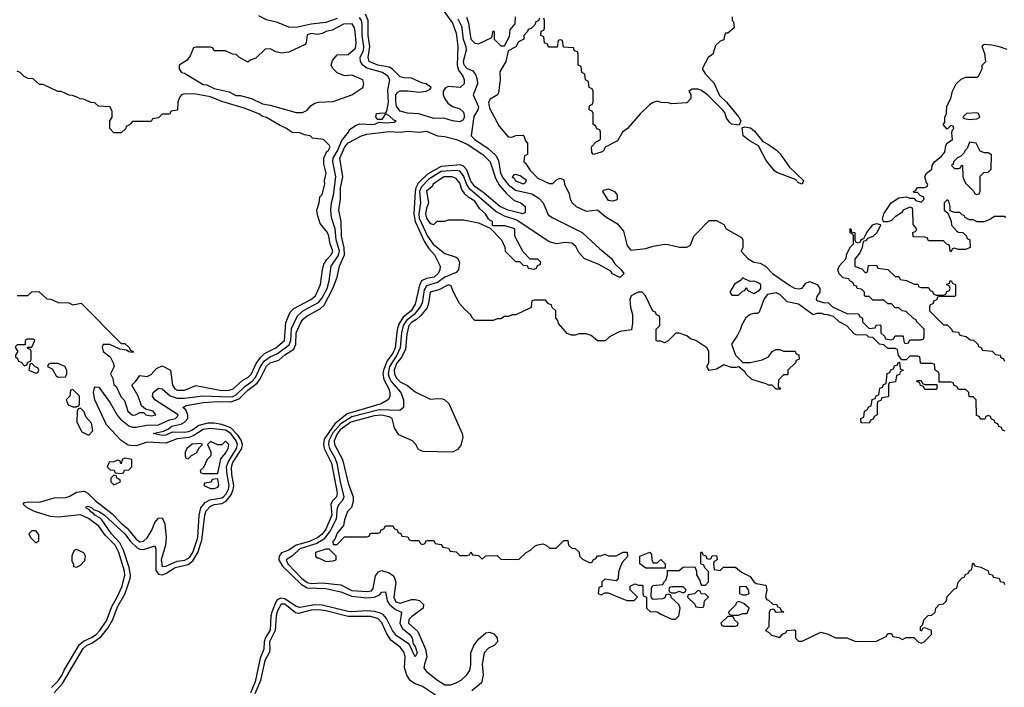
# Model space of a CAD drawing. Header units: inches. Extents: x 2710684 to 2828758, y 857022 to 965663.
# Tile 177 of 256: x 2769404 to 2774697, y 903026 to 906614. Entities that reach past the tile are written whole.
import ezdxf

# ---------------------------------------------------------------- set-up
doc = ezdxf.new("R2010")
doc.units = ezdxf.units.IN
doc.header["$MEASUREMENT"] = 0
doc.layers.add('C7960', color=7, linetype='Continuous')
doc.layers.add('C7970', color=7, linetype='Continuous')

msp = doc.modelspace()

# ---------------------------------------------------------------- linework, layer by layer
at = {"layer": 'C7960', "color": 4}
for points, elevation in [([(2770000, 906055.2), (2769992.7, 906047.3), (2769978, 906042), (2769972.7, 906027.3), (2769950, 906006), (2769910, 906006), (2769888, 906030), (2769888, 906070), (2769902, 906090), (2769900.4, 906120.4), (2769890, 906146), (2769828.4, 906148.4), (2769807.3, 906167.3), (2769788.4, 906168.4), (2769747.3, 906187.3), (2769728.4, 906188.4), (2769716.4, 906196.4), (2769687.3, 906207.3), (2769670, 906208), (2769627.3, 906227.3), (2769608.4, 906228.4), (2769530, 906266), (2769510, 906266), (2769476.4, 906296.4), (2769450, 906298), (2769428.4, 906308.4), (2769406, 906330), (2769390, 906338)], 12), ([(2769390, 905132), (2769448.4, 905131.6), (2769470, 905152), (2769507.3, 905152.7), (2769550, 905114), (2769571.6, 905111.6), (2769610, 905094), (2769667.3, 905092.7), (2769690, 905082), (2769734, 905090), (2769950, 904874), (2769970, 904874), (2769994, 904850), (2769998, 904838), (2770000, 904837)], 12), ([(2770000, 904827), (2769990, 904828), (2769978, 904838), (2769943.1, 904843.1), (2769888.4, 904868.4), (2769852, 904868), (2769846.8, 904853.2), (2769852, 904830), (2769890, 904802), (2769906, 904770), (2769912, 904750), (2769892, 904710), (2769904.7, 904684.7), (2769910, 904654), (2769922, 904642), (2769950, 904584.7), (2769966.8, 904566.8), (2769986, 904510), (2770000, 904497)], 12), ([(2770000, 904326), (2769987.4, 904327.4), (2769950, 904351.3), (2769870, 904436.2), (2769808.4, 904570), (2769800.5, 904610), (2769805.4, 904634.6), (2769810, 904641), (2769830, 904638.8), (2769890, 904555.5), (2769928.4, 904488.4), (2769946.1, 904466.1), (2769990, 904431.5), (2770000, 904427.9)], 8), ([(2770000, 904251.3), (2769970, 904258), (2769954, 904250), (2769950, 904226), (2769942, 904242), (2769930, 904246), (2769910, 904238), (2769884.7, 904235.3), (2769874, 904210), (2769890, 904194), (2769912.7, 904192.7), (2769918, 904178), (2769950, 904174), (2769962, 904178), (2769967.3, 904192.7), (2769990, 904194), (2770000, 904204)], 12), ([(2769574.9, 903025.1), (2769610, 903060.2), (2769630, 903088.9), (2769642.8, 903117.2), (2769725.3, 903254.7), (2769746.7, 903273.3), (2769790, 903292.8), (2769814.8, 903310), (2769834.8, 903330), (2769870, 903383.1), (2769899.7, 903460.3), (2769930, 903514), (2769954, 903570), (2769968.6, 903628.6), (2769967.9, 903650), (2769936.8, 903750), (2769916.5, 903790), (2769863.1, 903843.1), (2769830, 903890.8), (2769773.6, 903933.6), (2769730, 903952.5), (2769610, 903939.8), (2769570, 903944.5), (2769484, 903970), (2769444, 903990), (2769422, 904010), (2769430, 904018), (2769450, 904022.8), (2769510, 904020.5), (2769590, 904044.4), (2769650, 904046.5), (2769670, 904052), (2769710, 904073.7), (2769750, 904079.5), (2769770, 904068.8), (2769808.9, 904028.9), (2769899.3, 903959.3), (2769948.6, 903908.6), (2769981.6, 903881.6), (2770000, 903858.8)], 8), ([(2769590, 902996), (2769634, 903046), (2769745.7, 903234.3), (2769763.5, 903250), (2769795.2, 903264.8), (2769841.7, 903298.3), (2769877.4, 903342.6), (2769904.5, 903390), (2769930, 903458.7), (2769970.8, 903530), (2769997, 903610), (2769999.1, 903630), (2769993.2, 903670), (2769962.2, 903762.2), (2769942.3, 903802.3), (2769897.3, 903850), (2769845.4, 903925.4), (2769835.6, 903935.6), (2769807.8, 903950), (2769800.5, 903960.5), (2769783.7, 903970), (2769779.6, 903979.6), (2769759, 903990), (2769763.2, 903996.8), (2769770, 903998.8), (2769790, 903992.2), (2769801.1, 903981.1), (2769830.4, 903970), (2769859.3, 903950), (2769970, 903850.2), (2770000, 903809.7)], 4)]:
    msp.add_lwpolyline(points, dxfattribs=dict(at, elevation=elevation))
at = {"layer": 'C7960', "color": 4, "elevation": 12}
for points in [[(2769476.4, 904896.4), (2769443.6, 904896.4), (2769434, 904890), (2769434, 904866), (2769390, 904866), (2769382, 904858), (2769382, 904850), (2769394, 904830), (2769382, 904810), (2769382, 904802), (2769392.7, 904792.7), (2769398, 904778), (2769412.7, 904772.7), (2769430, 904754), (2769442, 904758), (2769447.3, 904772.7), (2769462, 904778), (2769466, 904790), (2769466, 904830), (2769462, 904842), (2769447.3, 904847.3), (2769446, 904854), (2769470, 904854), (2769486, 904890)], [(2769470, 904766), (2769458, 904762), (2769454, 904730), (2769490, 904714), (2769502, 904718), (2769506, 904730), (2769502, 904742), (2769487.3, 904747.3)], [(2769610, 904766), (2769570, 904766), (2769558, 904762), (2769554, 904750), (2769578, 904738), (2769599.6, 904699.6), (2769610, 904692), (2769650, 904694), (2769658, 904710), (2769658, 904730), (2769646, 904750)], [(2769690, 904626), (2769678, 904622), (2769674, 904590), (2769654, 904570), (2769664.7, 904544.7), (2769690, 904534), (2769710, 904534), (2769722, 904538), (2769726, 904550), (2769726, 904590)], [(2769730, 904526), (2769718, 904522), (2769712.7, 904507.3), (2769712, 904450), (2769738, 904398), (2769770, 904382), (2769778, 904382), (2769796.4, 904403.6), (2769790, 904446), (2769760.2, 904480.2), (2769750, 904506)], [(2769910, 904166), (2769894, 904150), (2769894, 904130), (2769910, 904114), (2769930, 904122), (2769946, 904130), (2769942, 904142), (2769927.3, 904147.3), (2769922, 904162)], [(2769490, 903866), (2769470, 903866), (2769454, 903850), (2769462, 903830), (2769490, 903802), (2769507.3, 903812.7), (2769507.3, 903847.3)], [(2769710, 903766), (2769698, 903762), (2769690, 903746), (2769684.7, 903730), (2769684.7, 903704.7), (2769694, 903686), (2769694, 903674), (2769710, 903672), (2769730, 903682), (2769753.6, 903706.4), (2769758, 903730), (2769748.4, 903748.4)]]:
    msp.add_lwpolyline(points, close=True, dxfattribs=at)
at = {"layer": 'C7970', "color": 4}
for points, elevation in [([(2771677.2, 906670), (2771730, 906595.5), (2771750, 906541), (2771758.9, 906470), (2771755.6, 906370), (2771762.7, 906342.7), (2771786, 906310), (2771793, 906290), (2771793, 906270), (2771771, 906250), (2771710, 906255.4), (2771692.9, 906247.1), (2771680.3, 906230), (2771681.3, 906210), (2771688.8, 906188.8), (2771704.8, 906164.8), (2771730, 906148), (2771770, 906134.9), (2771790, 906117.3), (2771795.8, 906090), (2771786.6, 906073.4), (2771770, 906065.7), (2771730, 906069.8), (2771684.2, 906084.2), (2771630, 906083.2), (2771550, 906107.6), (2771488.3, 906111.7), (2771450, 906123), (2771430, 906149.4), (2771425.8, 906170), (2771425.3, 906210), (2771436, 906224), (2771450, 906231.6), (2771490, 906231.8), (2771550, 906223.7), (2771589.5, 906230.5), (2771610, 906241), (2771616, 906250), (2771589.5, 906269.5), (2771570, 906273), (2771510, 906299.7), (2771470, 906301.1), (2771450, 906307.1), (2771408.3, 906348.3), (2771390, 906359.8), (2771329.2, 906370), (2771282.4, 906390), (2771277.4, 906410), (2771286.2, 906470), (2771277.6, 906530), (2771277.3, 906610), (2771263.3, 906643.3)], 4), ([(2770000, 904427.9), (2770010, 904424.4), (2770030, 904423.6), (2770085, 904435), (2770150, 904436.3), (2770210, 904463.5), (2770241.2, 904470), (2770250, 904478.8), (2770255.1, 904490), (2770129.6, 904570), (2770117.6, 904590), (2770122, 904610), (2770150, 904633), (2770170, 904630.7), (2770212.5, 904592.5), (2770250, 904580.2), (2770290, 904579.4), (2770388.1, 904591.9), (2770530, 904586.4), (2770550, 904589.5), (2770570, 904599.8), (2770615.7, 904644.3), (2770652.5, 904670), (2770671.2, 904690), (2770698.5, 904750), (2770720.3, 904779.7), (2770750, 904801.3), (2770790, 904818.9), (2770853.4, 904866.6), (2770861.6, 904890), (2770865.1, 904954.9), (2770898.2, 905021.8), (2770929.4, 905050.6), (2771010, 905093.2), (2771030, 905118.9), (2771056, 905170), (2771067.2, 905210), (2771078.9, 905290), (2771115.8, 905344.2), (2771122.7, 905370), (2771104.9, 905430), (2771100.7, 905490), (2771079.8, 905550), (2771076.1, 905590), (2771079.8, 905630), (2771091.7, 905670), (2771104, 905770), (2771088.2, 905850), (2771089, 905870), (2771112, 905910), (2771135.4, 905964.6), (2771171.8, 906010), (2771176.6, 906023.4), (2771212.3, 906047.7), (2771230, 906054), (2771308.4, 906051.6), (2771336.4, 906063.6), (2771370, 906058.8), (2771416.5, 906063.5), (2771428, 906070), (2771414.5, 906074.5), (2771390, 906097.2), (2771370, 906108), (2771350, 906078), (2771330, 906078), (2771318, 906090), (2771322, 906110), (2771353.7, 906113.7), (2771370, 906111), (2771378.4, 906121.6), (2771387.3, 906170), (2771383.9, 906236.1), (2771394, 906290), (2771383.6, 906310), (2771354.5, 906330), (2771270, 906352.7), (2771249.2, 906369.2), (2771236.8, 906390), (2771234.8, 906410), (2771251.7, 906448.3), (2771254.1, 906470), (2771245.4, 906530), (2771245, 906590), (2771241.1, 906610), (2771230, 906625.1)], 8), ([(2771110, 906621.4), (2771050, 906598.9), (2770970, 906589.8), (2770890, 906573), (2770850, 906573.3), (2770790, 906598.7), (2770730, 906613.3), (2770690, 906634.5)], 8), ([(2771758.8, 906618.8), (2771778.4, 906578.4), (2771787.9, 906510), (2771802, 906470), (2771803.5, 906450), (2771787.8, 906390), (2771792.1, 906372.1), (2771810, 906351.7), (2771839.2, 906339.2), (2771855.3, 906315.3), (2771863.1, 906290), (2771864.2, 906270), (2771842.4, 906210), (2771870, 906146), (2771867.7, 906130), (2771845.4, 906094.6), (2771830.6, 905990), (2771850.6, 905970), (2771922.2, 905922.2), (2771963.9, 905883.9), (2771977.2, 905857.2), (2771988.4, 905788.4), (2772002.3, 905762.3), (2772030, 905728), (2772070, 905697.2), (2772157.6, 905677.6), (2772194.5, 905654.5), (2772217.4, 905630), (2772245.5, 905565.5), (2772269.4, 905549.4), (2772426.8, 905470), (2772522, 905382), (2772586, 905330), (2772602.5, 905302.5), (2772638, 905270), (2772651, 905249), (2772650, 905246), (2772634, 905230), (2772626, 905230), (2772590, 905248), (2772582, 905262), (2772518, 905298), (2772438, 905330), (2772410, 905362), (2772394.5, 905394.5), (2772372.4, 905412.4), (2772336.6, 905416.6), (2772290, 905409.7), (2772250, 905419.8), (2772077.3, 905537.3), (2772010, 905558.3), (2771963.4, 905583.4), (2771823.8, 905703.8), (2771808.4, 905728.4), (2771790, 905775.4), (2771770, 905799.8), (2771750, 905804.1), (2771670, 905798.1), (2771603.8, 905756.2), (2771563.7, 905716.3), (2771554, 905690), (2771559.1, 905630), (2771549.5, 905570.5), (2771552.3, 905547.7), (2771596.1, 905450), (2771626.6, 905406.6), (2771690, 905358), (2771750, 905337.1), (2771759.1, 905330), (2771768.4, 905308.4), (2771763.1, 905270), (2771750, 905255.6), (2771690, 905230.8), (2771650, 905200.7), (2771590, 905183.9), (2771578, 905162), (2771567.2, 905090), (2771556.8, 905070), (2771524.1, 905030), (2771482.5, 904997.5), (2771465.4, 904970), (2771457.2, 904930), (2771450.1, 904849.9), (2771431.5, 904810), (2771391.4, 904750), (2771385, 904710), (2771389.4, 904690), (2771401, 904670), (2771452.2, 904610), (2771466.7, 904570), (2771467.3, 904530), (2771446.7, 904513.3), (2771336.4, 904516.4), (2771190, 904480.2), (2771130, 904442.1), (2771087.3, 904392.7), (2771065.3, 904350), (2771063.9, 904330), (2771069.4, 904310), (2771098.9, 904258.9), (2771109.5, 904230), (2771126, 904130), (2771146, 904050), (2771139.7, 904030), (2771121.5, 904010), (2771111.3, 903990), (2771105.1, 903930), (2771073.5, 903866.5), (2771038.1, 903821.9), (2771001, 903799), (2770910, 903769.8), (2770870, 903732), (2770836.4, 903710), (2770846.3, 903690), (2770921.6, 903610), (2770950, 903588.1), (2770970, 903583.9), (2771030, 903586.9), (2771130, 903576.2), (2771190, 903545.5), (2771270, 903540.2), (2771295.3, 903544.7), (2771304.2, 903555.8), (2771316.2, 903623.8), (2771333.3, 903646.7), (2771350, 903652.7), (2771390, 903640.5), (2771407.6, 903627.6), (2771416.9, 903616.9), (2771426.5, 903590), (2771415.5, 903510), (2771425.8, 903485.8), (2771450, 903478.6), (2771510, 903497.3), (2771530, 903497.4), (2771552.9, 903492.9), (2771574, 903470), (2771573.4, 903450), (2771510, 903405.1), (2771496, 903390), (2771494.9, 903370), (2771545, 903325), (2771585.6, 903230), (2771593.4, 903190), (2771580.3, 903150), (2771577.4, 903130), (2771581.8, 903121.8), (2771590.4, 903110), (2771650, 903063.6), (2771690, 903039), (2771720.6, 903039.4), (2771751, 903049), (2771776.6, 903063.4), (2771806, 903090), (2771824.1, 903115.9), (2771829.5, 903150), (2771829.4, 903210), (2771845.2, 903250), (2771870, 903284.7), (2771910, 903318), (2771930, 903322), (2771952.7, 903312.7), (2771971.6, 903291.6), (2771972, 903270), (2771954, 903250), (2771923.5, 903236.5), (2771901, 903210), (2771890.5, 903150), (2771894.8, 903090), (2771886, 903050), (2771833.7, 903006.3)], 8), ([(2771806.8, 906626.8), (2771816.3, 906596.3), (2771828.9, 906510), (2771850, 906487.3), (2771870, 906484), (2771942, 906518), (2771950, 906554), (2771954, 906550), (2771954, 906510), (2771990, 906474), (2772010, 906474), (2772036.4, 906523.6), (2772040.4, 906559.6), (2772067.3, 906592.7), (2772068.7, 906630)], 12), ([(2772198, 906622), (2772192.7, 906607.3), (2772178, 906602), (2772172.7, 906587.3), (2772152.7, 906567.3), (2772138, 906562), (2772134, 906550), (2772114, 906530), (2772114, 906510), (2772085.4, 906494.6), (2772071.1, 906468.9), (2772030, 906446), (2772018, 906390), (2771985.4, 906334.6), (2771986, 906290), (2771978.8, 906221.2), (2771972, 906210), (2771932.7, 906187.3), (2771924.9, 906170), (2771930, 906138.8), (2771981.1, 906041.1), (2772030, 905984.7), (2772050, 905982), (2772071.6, 905991.6), (2772110, 905994), (2772114, 905990), (2772123.6, 905963.6), (2772134, 905950), (2772134, 905890), (2772118, 905882), (2772114, 905850), (2772123.6, 905843.6), (2772150, 905802), (2772190, 905762), (2772250, 905734), (2772270, 905734), (2772290, 905754), (2772310, 905762), (2772330, 905754), (2772332, 905730), (2772358, 905678), (2772362.8, 905650), (2772374.8, 905630), (2772396, 905610), (2772450, 905584), (2772510, 905591.3), (2772554.4, 905554.4), (2772617.5, 905517.5), (2772650, 905478), (2772670, 905398), (2772690, 905376), (2772770, 905384.9), (2772810, 905397.3), (2772870, 905406.8), (2772890, 905406), (2772951.1, 905391.1), (2772990, 905391.3), (2773010, 905402), (2773028.7, 905450), (2773038, 905462), (2773110, 905534), (2773150, 905534), (2773190, 905514), (2773202, 905490), (2773283.6, 905443.6), (2773292, 905430), (2773292, 905390), (2773282, 905370), (2773318, 905330), (2773350, 905311.3), (2773384.7, 905304.7), (2773414, 905290), (2773451.3, 905250), (2773544.9, 905184.9), (2773570, 905170.6), (2773592.7, 905167.3), (2773610, 905171.3), (2773630, 905198), (2773650, 905206), (2773690.7, 905190.7), (2773704.7, 905170), (2773704.7, 905150), (2773690, 905126), (2773686, 905110), (2773690, 905104.7), (2773730, 905092), (2773750, 905094), (2773774, 905070), (2773850, 905034), (2773912.7, 905032.7), (2773918, 905018), (2773934, 905010), (2773934, 904990), (2773970, 904954), (2774002, 904958), (2774007.3, 904972.7), (2774030, 904974), (2774034, 904970), (2774034, 904930), (2774052.7, 904912.7), (2774058, 904898), (2774090, 904894), (2774102, 904898), (2774110, 904914), (2774150, 904914), (2774154, 904910), (2774158, 904878), (2774170, 904874), (2774182, 904878), (2774190, 904894), (2774250, 904894), (2774262, 904898), (2774266, 904910), (2774266, 904950), (2774226, 904990), (2774222, 905002), (2774210, 905006), (2774170, 905046), (2774148.4, 905048.4), (2774130, 905066), (2774110, 905066), (2774090, 905086), (2774070, 905086), (2774050, 905106), (2773990, 905106), (2773970, 905126), (2773950, 905126), (2773946, 905130), (2773946, 905150), (2773930, 905166), (2773906, 905170), (2773902, 905182), (2773890, 905186), (2773882, 905202), (2773866, 905210), (2773862, 905222), (2773830, 905226), (2773808.4, 905248.4), (2773802, 905270), (2773808.7, 905290), (2773846, 905330), (2773848, 905350), (2773858, 905370), (2773870, 905394), (2773886, 905410), (2773886, 905450), (2773882, 905462), (2773868.4, 905468.4), (2773868.9, 905491.1), (2773874, 905486), (2773874, 905474), (2773894, 905470), (2773894, 905430), (2773898, 905418), (2773910, 905414), (2773922, 905418), (2773927.3, 905432.7), (2773942, 905438), (2773958, 905470), (2773990, 905511), (2774010, 905518), (2774030, 905514), (2774032, 905510), (2774011.1, 905468.9), (2773991, 905449), (2773962, 905438), (2773950, 905426), (2773938, 905422), (2773932, 905390), (2773919.6, 905360.4), (2773892.7, 905327.3), (2773894, 905290), (2773932.7, 905272.7), (2773950, 905254), (2773962, 905258), (2773967.3, 905292.7), (2774010, 905294), (2774018, 905278), (2774071.6, 905271.6), (2774110, 905234), (2774130, 905234), (2774138, 905218), (2774171.6, 905211.6), (2774212.7, 905192.7), (2774231.6, 905191.6), (2774238, 905178), (2774250, 905174), (2774290, 905174), (2774298, 905158), (2774310, 905154), (2774318, 905138), (2774330, 905134), (2774370, 905134), (2774382, 905138), (2774387.3, 905152.7), (2774402, 905158), (2774406, 905170), (2774402, 905182), (2774386, 905190), (2774402, 905198), (2774406, 905210), (2774411.6, 905211.6), (2774418, 905198), (2774434, 905190), (2774434, 905130), (2774430, 905126), (2774350, 905126), (2774338, 905122), (2774332.7, 905107.3), (2774318, 905102), (2774312.7, 905087.3), (2774298, 905082), (2774294, 905070), (2774294, 905050), (2774370, 904974), (2774390, 904974), (2774414, 904950), (2774418, 904938), (2774450, 904934), (2774458, 904918), (2774491.6, 904911.6), (2774512.7, 904892.7), (2774531.6, 904891.6), (2774554, 904870), (2774558, 904858), (2774574, 904850), (2774578, 904838), (2774631.6, 904831.6), (2774650, 904814), (2774674, 904810), (2774678, 904798), (2774692, 904792), (2774698, 904778)], 12), ([(2773234, 906630), (2773234, 906610), (2773242, 906602), (2773244.7, 906570), (2773210, 906542), (2773198, 906542), (2773192, 906530), (2773190, 906506), (2773170, 906498), (2773144.5, 906475.5), (2773130.7, 906429.3), (2773104.7, 906410), (2773072, 906350), (2773090, 906322), (2773135.2, 906275.2), (2773165.8, 906205.8), (2773202.8, 906170), (2773270.7, 906090), (2773280.7, 906070), (2773272, 906048), (2773230, 906053.2), (2773221.2, 906061.2), (2773204.2, 906084.2), (2773194.5, 906114.5), (2773185.6, 906125.6), (2773101.2, 906210), (2773070, 906232.7), (2773050, 906241.2), (2773019.6, 906240.4), (2773002, 906230), (2773011.6, 906211.6), (2773012, 906190), (2772990, 906168), (2772910, 906162), (2772890, 906168), (2772851.6, 906168.4), (2772830, 906175.3), (2772810, 906169), (2772790, 906156), (2772741, 906110), (2772670.7, 906029.3), (2772644.7, 906010), (2772616.9, 905963.1), (2772551.6, 905928.4), (2772542, 905910), (2772530, 905902), (2772489, 905889), (2772480.4, 905900.4), (2772478, 905930), (2772503.1, 905956.9), (2772526, 905970), (2772526, 906010), (2772522, 906022), (2772507.3, 906027.3), (2772502, 906042), (2772486, 906050), (2772486, 906110), (2772482, 906122), (2772466, 906130), (2772467.3, 906152.7), (2772482, 906158), (2772486, 906170), (2772486, 906230), (2772482, 906242), (2772466, 906250), (2772462, 906282), (2772446, 906290), (2772442, 906322), (2772426, 906330), (2772422, 906362), (2772406, 906370), (2772406, 906430), (2772402, 906442), (2772387.3, 906447.3), (2772382, 906462), (2772327.3, 906467.3), (2772322, 906502), (2772310, 906506), (2772298, 906502), (2772292.7, 906467.3), (2772247.3, 906467.3), (2772242, 906482), (2772226, 906490), (2772222, 906522), (2772206, 906530), (2772207.3, 906552.7), (2772222, 906558), (2772226, 906570), (2772226, 906610), (2772222, 906622)], 12), ([(2774706, 905550), (2774696.4, 905556.4), (2774643.6, 905556.4), (2774619.6, 905540.4), (2774588.4, 905528.4), (2774551.6, 905528.4), (2774530, 905538), (2774510, 905538), (2774486, 905550), (2774482, 905562), (2774470, 905566), (2774458, 905578), (2774430, 905578), (2774406, 905586), (2774406, 905610), (2774398, 905638), (2774390, 905646), (2774374, 905630), (2774374, 905590), (2774394, 905574), (2774411.6, 905531.6), (2774414, 905510), (2774439.6, 905479.6), (2774450, 905472), (2774474, 905470), (2774494, 905450), (2774498, 905438), (2774512, 905430), (2774514, 905390), (2774490, 905378), (2774450, 905378), (2774430, 905386), (2774418, 905382), (2774410, 905366), (2774406, 905370), (2774402, 905402), (2774387.3, 905407.3), (2774370, 905426), (2774290, 905426), (2774282, 905442), (2774270, 905446), (2774207.3, 905447.3), (2774206, 905470), (2774222, 905478), (2774226, 905490), (2774207.3, 905512.7), (2774206, 905590), (2774202, 905602), (2774190, 905606), (2774154, 905590), (2774143.6, 905576.4), (2774110, 905555.3), (2774090, 905535.3), (2774070, 905528), (2774047.3, 905527.3), (2774042, 905542), (2774049.5, 905570.5), (2774089.2, 905630), (2774130, 905656), (2774170, 905662), (2774190, 905654), (2774210, 905654), (2774222, 905642), (2774250, 905634), (2774266, 905650), (2774262, 905662), (2774247.3, 905667.3), (2774230, 905686), (2774210, 905686), (2774208, 905690), (2774222, 905698), (2774230, 905712), (2774267.3, 905712.7), (2774282, 905718), (2774286, 905730), (2774278, 905738), (2774269, 905770), (2774278, 905790), (2774308, 905810), (2774309, 905830), (2774322, 905850), (2774360.2, 905879.8), (2774378, 905902), (2774382.7, 905937.3), (2774389, 905951), (2774418, 905970), (2774414.6, 906005.4), (2774418, 906022), (2774426, 906030), (2774422, 906042), (2774410, 906046), (2774390, 906026), (2774368, 906050), (2774376.4, 906063.6), (2774378, 906090), (2774386, 906110), (2774388, 906150), (2774408.7, 906190), (2774418, 906230), (2774438, 906270), (2774464.7, 906295.3), (2774490, 906304.7), (2774550, 906304.7), (2774558, 906310), (2774578, 906350), (2774578, 906370), (2774598, 906390), (2774593.2, 906430), (2774578, 906470), (2774582, 906478), (2774590, 906482), (2774630, 906478.8), (2774670, 906470.8), (2774710, 906454.8)], 12), ([(2770000, 904497), (2770010, 904487.7), (2770026, 904490), (2770050, 904502), (2770070, 904502), (2770082, 904490), (2770110, 904484.9), (2770135.3, 904490), (2770122, 904510), (2770080.2, 904520.2), (2770058, 904538), (2770041.2, 904590), (2770006, 904650), (2770029.2, 904670.8), (2770050, 904702), (2770090, 904696), (2770110, 904706.8), (2770140.2, 904739.8), (2770170, 904754), (2770214, 904730), (2770225.7, 904650), (2770238, 904630), (2770250, 904622), (2770290, 904622.4), (2770350, 904647.3), (2770490, 904621.1), (2770530, 904622.6), (2770551.8, 904630), (2770603, 904677), (2770630, 904690.4), (2770650.7, 904710), (2770674.5, 904765.5), (2770699.6, 904800.4), (2770720.8, 904819.2), (2770780.5, 904850), (2770828, 904890), (2770834, 904986), (2770858.3, 905041.7), (2770878, 905062), (2770969.3, 905110), (2770994.3, 905130), (2771021.6, 905190), (2771031.1, 905270), (2771039.3, 905300.7), (2771054.9, 905325.1), (2771078.7, 905350), (2771087.3, 905370), (2771072.3, 905410), (2771066.6, 905450), (2771058, 905470), (2771019.3, 905519.3), (2771004.7, 905564.7), (2771002, 905590), (2771014, 905630), (2771018, 905662), (2771030, 905674), (2771044, 905730), (2771042, 905750), (2771052.3, 905790), (2771039.3, 905839.3), (2771039.3, 905870), (2771054.8, 905905.2), (2771062, 905910), (2771072.3, 905930), (2771070, 905938), (2771038, 905970), (2770978, 905978), (2770966, 905990), (2770935.3, 905995.3), (2770910, 906006), (2770868.4, 906008.4), (2770838, 906030), (2770804.7, 906044.7), (2770730, 906088.7), (2770710, 906094), (2770690, 906108.7), (2770610, 906139), (2770490, 906174), (2770430, 906199), (2770350, 906214), (2770290, 906215.3), (2770274, 906210), (2770263.6, 906196.4), (2770254, 906170), (2770252.7, 906127.3), (2770218, 906122), (2770210, 906106), (2770170, 906106), (2770150, 906086), (2770118, 906082), (2770110, 906066), (2770010, 906066), (2770000, 906055.2)], 12), ([(2770000, 903809.7), (2770004.2, 903804.2), (2770035, 903775), (2770050, 903768.1), (2770070, 903766.9), (2770130, 903786.8), (2770136.5, 903770), (2770135.1, 903655.1), (2770150, 903632.9), (2770170, 903630.2), (2770190, 903637.8), (2770239.6, 903670), (2770310, 903685), (2770335.5, 903704.5), (2770361.7, 903750), (2770382.9, 903817.1), (2770399.4, 903950), (2770406.1, 903973.9), (2770430, 903998.6), (2770450, 904008), (2770490, 904014), (2770514.3, 904025.7), (2770540.4, 904059.6), (2770551.8, 904088.2), (2770554.7, 904110), (2770543.6, 904170), (2770542.3, 904210), (2770550, 904234.6), (2770598.2, 904310), (2770602, 904330), (2770594.3, 904354.3), (2770578.6, 904378.6), (2770539.6, 904419.6), (2770490, 904437.5), (2770450, 904444.7), (2770415.3, 904444.7), (2770367.4, 904432.6), (2770330, 904406.2), (2770310, 904398.7), (2770290, 904395.1), (2770223.7, 904396.3), (2770190, 904381.6), (2770170, 904378.4), (2770122, 904390), (2770177.2, 904402.8), (2770204.6, 904415.4), (2770222.7, 904430), (2770270, 904439.6), (2770290, 904450.3), (2770307.3, 904470), (2770308.6, 904490), (2770296.8, 904516.8), (2770281.2, 904530), (2770299.7, 904540.3), (2770390, 904556.9), (2770470, 904561.8), (2770539.5, 904560.5), (2770583.2, 904576.8), (2770630, 904622.4), (2770680.4, 904659.6), (2770697.2, 904682.8), (2770730, 904751.3), (2770750, 904768.9), (2770796.3, 904783.7), (2770830, 904813), (2770877, 904843), (2770888.2, 904870), (2770890, 904930.6), (2770918, 904990), (2770930, 905007), (2770950, 905022.6), (2771019.7, 905060.3), (2771039.9, 905080.1), (2771087.4, 905170), (2771109.8, 905230), (2771122.6, 905290), (2771149.2, 905350.8), (2771148.6, 905388.6), (2771134.5, 905450), (2771132.6, 905530), (2771120.4, 905590), (2771128.8, 905651.2), (2771128, 905710), (2771140.4, 905770), (2771124.5, 905870), (2771151.1, 905930), (2771170, 905952.4), (2771240.9, 905990), (2771270, 905999.6), (2771390, 906012.3), (2771450, 906010.2), (2771490, 906015.2), (2771550, 906010.2), (2771590, 906014.5), (2771650, 905990.2), (2771690, 905986.5), (2771753, 905970), (2771810, 905944.9), (2771893.7, 905890), (2771932.7, 905850), (2771962, 905762), (2771982.6, 905722.6), (2772020.2, 905680.2), (2772062.3, 905642.3), (2772098, 905630), (2772122, 905610), (2772122, 905578), (2772108, 905570), (2772030, 905589.7), (2771985.1, 905610), (2771900.9, 905680.9), (2771850, 905717.3), (2771830, 905745.6), (2771807.2, 905807.2), (2771790, 905826.2), (2771773.5, 905833.5), (2771670, 905824.7), (2771596, 905784), (2771545.4, 905734.6), (2771532.8, 905710), (2771529.3, 905690), (2771522.7, 905570), (2771529.2, 905530), (2771580.6, 905420.6), (2771603.8, 905383.8), (2771633.4, 905350), (2771664, 905290), (2771663, 905270), (2771653.7, 905250), (2771632.2, 905230), (2771590, 905223.5), (2771564.6, 905210), (2771552.9, 905187.1), (2771530, 905085.6), (2771507.7, 905050), (2771464.6, 905015.4), (2771441.9, 904978.1), (2771433.8, 904946.2), (2771423.2, 904850), (2771410, 904821), (2771379.1, 904780.9), (2771359, 904730), (2771356.6, 904710), (2771360.9, 904680.9), (2771388.5, 904630), (2771393.7, 904610), (2771394.4, 904590), (2771386.6, 904573.4), (2771347.3, 904550), (2771164.6, 904495.4), (2771098.2, 904441.8), (2771041.5, 904358.5), (2771036.3, 904330), (2771040.2, 904310), (2771080.6, 904230), (2771111, 904070), (2771107.2, 904050), (2771087.4, 904030), (2771077.2, 904010), (2771081.8, 903950), (2771050, 903876.3), (2771030.5, 903849.5), (2771007.2, 903830), (2770962.4, 903810), (2770890.1, 903789.9), (2770850, 903761.8), (2770811.6, 903748.4), (2770798, 903730), (2770797.1, 903710), (2770816.5, 903676.5), (2770918.5, 903578.5), (2770950, 903560.5), (2771050, 903557), (2771130, 903539.2), (2771190, 903514.8), (2771270, 903505.8), (2771310.8, 903509.2), (2771337.6, 903522.4), (2771350, 903536.3), (2771370, 903538.8), (2771379.6, 903490), (2771391.4, 903470), (2771423.8, 903443.8), (2771457.3, 903430), (2771447.7, 903367.7), (2771462.4, 903342.4), (2771501.6, 903310), (2771513.7, 903290), (2771519.8, 903259.8), (2771530, 903244.7), (2771541, 903210), (2771530.8, 903190), (2771497.2, 903257.2), (2771430, 903302.4), (2771407.6, 903330), (2771375.9, 903395.9), (2771357.3, 903417.3), (2771344.4, 903424.4), (2771312.6, 903432.6), (2771270, 903436.2), (2771190, 903430.8), (2771170, 903433.5), (2771030, 903467.9), (2770990, 903468.6), (2770910, 903454.6), (2770890, 903460.3), (2770830, 903501), (2770810, 903505), (2770798.8, 903501.2), (2770787, 903493), (2770779.8, 903480.2), (2770760.1, 903430), (2770754.8, 903410), (2770750, 903332.7), (2770726.2, 903293.8), (2770717.6, 903270), (2770715.6, 903230), (2770697, 903183), (2770670, 903055.6), (2770644.6, 902995.4)], 4), ([(2774702, 904402), (2774687.3, 904407.3), (2774682, 904422), (2774667.3, 904427.3), (2774662, 904442), (2774647.3, 904447.3), (2774642, 904462), (2774627.3, 904467.3), (2774622, 904482), (2774610, 904486), (2774598, 904482), (2774592.7, 904467.3), (2774570, 904466), (2774562, 904482), (2774547.3, 904487.3), (2774546, 904570), (2774530, 904586), (2774507.3, 904587.3), (2774506, 904610), (2774490, 904626), (2774450, 904626), (2774442, 904642), (2774427.3, 904647.3), (2774422, 904662), (2774410, 904666), (2774346, 904666), (2774346, 904710), (2774342, 904722), (2774326, 904730), (2774322, 904762), (2774310, 904766), (2774250, 904766), (2774246, 904770), (2774242, 904802), (2774230, 904806), (2774190, 904806), (2774170, 904786), (2774146, 904786), (2774128.4, 904808.4), (2774122, 904842), (2774110, 904846), (2774070, 904846), (2774050, 904866), (2774026, 904870), (2773990, 904906), (2773968.4, 904908.4), (2773958, 904918), (2773900.4, 904920.4), (2773890, 904926), (2773850, 904968), (2773809.2, 904989.2), (2773779, 905019), (2773748.4, 905028.4), (2773728.7, 905028.7), (2773715.3, 905035.3), (2773690, 905035.3), (2773670, 905028), (2773590, 905084.5), (2773530, 905097.2), (2773490, 905137.2), (2773470, 905145.2), (2773423.5, 905136.5), (2773406, 905114), (2773378.8, 905041.2), (2773370, 905035.3), (2773350, 905035.3), (2773330, 905029), (2773308, 905012), (2773284, 904970), (2773278.8, 904950), (2773262, 904918), (2773231, 904870), (2773251.3, 904810), (2773291.6, 904771.6), (2773330, 904771.3), (2773394.6, 904785.4), (2773430, 904802), (2773448.9, 904831.1), (2773470, 904842), (2773490, 904842), (2773510, 904832), (2773572.7, 904832.7), (2773578, 904818), (2773592.7, 904812.7), (2773594, 904790), (2773578, 904782), (2773574, 904770), (2773534, 904730), (2773534, 904710), (2773530, 904706), (2773510, 904706), (2773483.6, 904676.4), (2773482, 904642), (2773492.7, 904632.7), (2773492, 904628), (2773470, 904628.7), (2773448.7, 904648.7), (2773430, 904649), (2773417.2, 904657.2), (2773340.2, 904680.2), (2773310, 904708), (2773302, 904722), (2773270, 904748), (2773256, 904744), (2773230, 904745.2), (2773190, 904758), (2773150, 904735.3), (2773110, 904728), (2773098, 904750), (2773108, 904770), (2773108.7, 904810), (2773108, 904830), (2773098, 904850), (2773038, 904890), (2773010, 904899), (2772990, 904915.3), (2772950, 904928.7), (2772931.6, 904928.4), (2772890, 904888), (2772870, 904878), (2772850, 904886), (2772830, 904886), (2772826, 904890), (2772826, 904950), (2772846, 904970), (2772846, 905010), (2772842, 905022), (2772827.3, 905027.3), (2772822, 905042), (2772807.3, 905047.3), (2772769, 905130), (2772750, 905149), (2772730, 905149.2), (2772710, 905141.2), (2772691.3, 905130), (2772684, 905110), (2772686.8, 905066.8), (2772698, 905030), (2772698, 904982), (2772692.7, 904947.3), (2772630, 904938), (2772574, 904910), (2772551.6, 904888.4), (2772510, 904888), (2772476.4, 904916.4), (2772450, 904926), (2772410, 904926), (2772390, 904918), (2772370, 904918), (2772347.3, 904927.3), (2772300.4, 904980.4), (2772296.4, 904996.4), (2772286, 905010), (2772286, 905050), (2772267.3, 905067.3), (2772262, 905082), (2772247.3, 905087.3), (2772230, 905106), (2772170, 905106), (2772158, 905102), (2772154, 905070), (2772150, 905066), (2772071.6, 905028.4), (2772052.7, 905027.3), (2772030, 905018), (2772010, 905018), (2771990, 905006), (2771970, 905006), (2771950, 904998), (2771850, 904998), (2771838, 905010), (2771828, 905030), (2771796.4, 905056.4), (2771769.1, 905089.1), (2771733.6, 905153.6), (2771723.1, 905183.1), (2771710, 905189), (2771657.4, 905162.6), (2771610.7, 905150), (2771602, 905090), (2771594, 905066), (2771558.5, 905021.5), (2771537.8, 905002.2), (2771510, 904986.6), (2771495.6, 904970), (2771484.3, 904924.3), (2771477.5, 904842.5), (2771458.7, 904801.3), (2771430, 904765.6), (2771417.4, 904730), (2771419.5, 904710), (2771430, 904687), (2771450, 904667.6), (2771487.9, 904647.9), (2771530, 904613), (2771610, 904574), (2771650, 904578.8), (2771676.8, 904576.8), (2771690, 904571), (2771710.5, 904550.5), (2771782.8, 904390), (2771786, 904370), (2771775.3, 904324.7), (2771756.9, 904303.1), (2771730, 904288.7), (2771573.6, 904293.6), (2771558, 904298), (2771546.3, 904306.3), (2771534, 904330), (2771515.3, 904350), (2771442.4, 904382.4), (2771419.6, 904419.6), (2771407, 904470), (2771390, 904479.1), (2771348.3, 904488.3), (2771310, 904485.6), (2771184.2, 904450), (2771127.1, 904410), (2771110, 904388), (2771093.8, 904350), (2771095.6, 904330), (2771139.5, 904250), (2771170, 904122), (2771196, 904050), (2771196, 904024), (2771187.3, 903992.7), (2771166.8, 903970), (2771150, 903926), (2771144, 903896), (2771110, 903854), (2771098.8, 903821.2), (2771086.8, 903810), (2771090, 903794), (2771110, 903794), (2771150, 903834), (2771270, 903834), (2771282, 903838), (2771290, 903854), (2771330, 903854), (2771342, 903858), (2771347.3, 903872.7), (2771362, 903878), (2771370, 903894), (2771410, 903894), (2771418, 903878), (2771432.7, 903872.7), (2771438, 903858), (2771452.7, 903852.7), (2771458, 903838), (2771490, 903834), (2771498, 903818), (2771510, 903814), (2771550, 903814), (2771558, 903798), (2771570, 903794), (2771582, 903798), (2771590, 903814), (2771630, 903814), (2771638, 903798), (2771670, 903794), (2771678, 903778), (2771710, 903774), (2771718, 903758), (2771750, 903754), (2771770, 903734), (2771810, 903734), (2771822, 903738), (2771830, 903752), (2771838, 903738), (2771870, 903734), (2771890, 903714), (2771910, 903732), (2771970, 903734), (2771990, 903714), (2772087.3, 903712.7), (2772126, 903750), (2772150, 903762), (2772174.6, 903785.4), (2772190, 903792), (2772216.9, 903796.9), (2772234, 903790), (2772252.7, 903772.7), (2772287.3, 903772.7), (2772330, 903814), (2772350, 903814), (2772354, 903790), (2772372.7, 903772.7), (2772390, 903772), (2772411.1, 903751.1), (2772414, 903730), (2772430, 903714), (2772470, 903694), (2772482, 903698), (2772486, 903710), (2772502, 903718), (2772510, 903732), (2772527.3, 903732.7), (2772550, 903742), (2772570, 903732), (2772610, 903732), (2772648.9, 903751.1), (2772670, 903751.3), (2772671.6, 903728.4), (2772643.6, 903696.4), (2772630, 903666), (2772623.6, 903643.6), (2772622, 903610), (2772610, 903598), (2772550, 903606), (2772534, 903590), (2772532.7, 903567.3), (2772518, 903562), (2772514, 903530), (2772530, 903522), (2772550, 903534), (2772567.3, 903532.7), (2772667.3, 903492.7), (2772707.3, 903492.7), (2772726, 903510), (2772686, 903550), (2772686, 903570), (2772710, 903582), (2772730, 903574), (2772750, 903574), (2772754, 903570), (2772754, 903530), (2772758, 903518), (2772774, 903510), (2772774, 903450), (2772792.7, 903432.7), (2772830, 903432), (2772850, 903418), (2772910, 903392), (2772930, 903392), (2772948, 903410), (2772955.3, 903450), (2772948, 903470), (2772907.3, 903507.3), (2772902, 903522), (2772890, 903526), (2772878, 903522), (2772872.7, 903507.3), (2772859.6, 903500.4), (2772810, 903498), (2772802, 903502), (2772798, 903510), (2772800.4, 903559.6), (2772808, 903572), (2772862, 903578), (2772866, 903590), (2772878, 903602), (2772886, 903630), (2772886, 903654), (2772950, 903654), (2772970, 903672), (2773032.7, 903672.7), (2773042, 903650), (2773042, 903630), (2773059.6, 903599.6), (2773063.6, 903583.6), (2773070, 903574), (2773090, 903574), (2773107.3, 903592.7), (2773107.3, 903647.3), (2773087.3, 903667.3), (2773082, 903682), (2773066, 903690), (2773066, 903750), (2773070, 903754), (2773078, 903738), (2773092.7, 903732.7), (2773098, 903718), (2773110, 903714), (2773122, 903718), (2773127.3, 903732.7), (2773150, 903734), (2773154, 903710), (2773138, 903702), (2773134, 903690), (2773138, 903658), (2773170, 903654), (2773188, 903672), (2773251.6, 903671.6), (2773283.6, 903643.6), (2773330, 903622), (2773350, 903592), (2773362.8, 903582.8), (2773415.3, 903575.3), (2773421, 903550), (2773414, 903514), (2773418, 903498), (2773430, 903494), (2773452, 903472), (2773474, 903470), (2773478, 903458), (2773490, 903454), (2773498, 903438), (2773512, 903430), (2773470, 903428), (2773462, 903442), (2773450, 903446), (2773438, 903442), (2773432.7, 903427.3), (2773432, 903350), (2773414, 903330), (2773430, 903322), (2773446, 903306), (2773490, 903294), (2773507.3, 903312.7), (2773522, 903318), (2773528.4, 903331.6), (2773570, 903334), (2773574, 903330), (2773574, 903290), (2773590, 903274), (2773610, 903274), (2773710, 903322), (2773750, 903311.3), (2773790, 903291.3), (2773850, 903292), (2773892.7, 903272.7), (2773930, 903272), (2774010, 903274), (2774062, 903298), (2774070, 903314), (2774090, 903314), (2774098, 903298), (2774130, 903294), (2774150, 903282), (2774170, 903294), (2774210, 903294), (2774234, 903270), (2774250, 903262), (2774266, 903270), (2774306, 903310), (2774306, 903330), (2774270, 903346), (2774258, 903342), (2774252.7, 903327.3), (2774246, 903330), (2774246, 903350), (2774258, 903362), (2774266, 903390), (2774288.4, 903411.6), (2774307.3, 903412.7), (2774326, 903430), (2774328.4, 903451.6), (2774346, 903470), (2774370, 903474), (2774386, 903490), (2774390, 903514), (2774430, 903554), (2774442, 903558), (2774448.9, 903591.1), (2774470, 903614), (2774482, 903618), (2774490, 903634), (2774502, 903638), (2774510, 903654), (2774522, 903658), (2774526, 903690), (2774530, 903692), (2774538, 903678), (2774570, 903672), (2774610, 903652), (2774614, 903634), (2774634, 903630), (2774638, 903618), (2774670, 903612), (2774674, 903594), (2774694, 903590), (2774698, 903578)], 12), ([(2770000, 904837), (2770014, 904830), (2770010, 904826), (2770000, 904827)], 12), ([(2770000, 903858.8), (2770030, 903821.5), (2770050, 903807.1), (2770070, 903810.3), (2770090, 903828.5), (2770115.1, 903870), (2770130, 903910.8), (2770150, 903934), (2770170, 903936), (2770183.8, 903903.8), (2770191.6, 903830), (2770187.1, 903790), (2770164.6, 903710), (2770170, 903675.5), (2770190, 903676.5), (2770250, 903703.2), (2770291, 903709), (2770316, 903724), (2770333.9, 903750), (2770360.9, 903830), (2770369, 903951), (2770377.8, 903990), (2770401.2, 904018.8), (2770426.4, 904033.6), (2770490, 904043.7), (2770500.4, 904050), (2770514.6, 904065.4), (2770526.3, 904090), (2770530.4, 904110.4), (2770519, 904170), (2770516.5, 904210), (2770523.8, 904236.2), (2770569.8, 904310), (2770574.5, 904330), (2770567.5, 904350), (2770539.1, 904390), (2770510, 904408.5), (2770430, 904416.8), (2770389.6, 904410.4), (2770340.4, 904379.6), (2770312.4, 904367.6), (2770250, 904360.7), (2770190, 904337.7), (2770090, 904343.7), (2770030, 904322.8), (2770000, 904326)], 8), ([(2770000, 904204), (2770006, 904210), (2770006, 904250), (2770000, 904251.3)], 12), ([(2771650, 902975.6), (2771570, 903029.8), (2771525.6, 903045.6), (2771502.6, 903062.6), (2771484.8, 903090), (2771472.5, 903130), (2771476.8, 903190), (2771471.7, 903211.7), (2771450, 903240.9), (2771398.6, 903278.6), (2771376, 903316), (2771351.5, 903371.5), (2771330, 903396.2), (2771290, 903405.5), (2771170, 903406.1), (2771050, 903436.8), (2771010, 903442.7), (2770970, 903440.2), (2770902.5, 903422.5), (2770886.6, 903426.6), (2770830, 903472.6), (2770810, 903471.6), (2770790, 903436.9), (2770781.9, 903410), (2770777.3, 903330), (2770746, 903270), (2770749.4, 903230), (2770746.4, 903213.6), (2770721.6, 903170), (2770698.1, 903061.9), (2770668.3, 902990)], 8)]:
    msp.add_lwpolyline(points, dxfattribs=dict(at, elevation=elevation))
at = {"layer": 'C7970', "color": 4, "elevation": 12}
for points in [[(2771191, 906591), (2771144.7, 906590), (2771083, 906557), (2771052, 906550), (2771030, 906539), (2771004.7, 906535.3), (2770970, 906539.3), (2770950, 906532.3), (2770944.7, 906490), (2770938.8, 906481.2), (2770850, 906439), (2770810, 906434), (2770781.2, 906441.2), (2770750, 906458), (2770723.6, 906456.4), (2770672.7, 906407.3), (2770643.6, 906396.4), (2770630, 906386), (2770586, 906410), (2770567.3, 906427.3), (2770548.4, 906428.4), (2770510, 906446), (2770450, 906446), (2770442, 906462), (2770430, 906466), (2770350, 906466), (2770338, 906462), (2770319.6, 906420.4), (2770303.6, 906396.4), (2770262, 906370), (2770262, 906350), (2770274, 906330), (2770290, 906326), (2770390, 906266), (2770410, 906264.7), (2770450, 906244.7), (2770530, 906226), (2770566.8, 906206.8), (2770590, 906206), (2770650, 906191), (2770710, 906161), (2770750, 906154.8), (2770890, 906115.5), (2770924.8, 906115.2), (2770950, 906127.3), (2770970, 906152), (2770990, 906164.7), (2771010, 906171.3), (2771090, 906174.8), (2771188.7, 906210), (2771248.7, 906250), (2771254, 906270), (2771248, 906290), (2771190, 906315.3), (2771150, 906313.2), (2771110, 906329), (2771089.3, 906349.3), (2771079, 906370), (2771085.6, 906394.4), (2771110, 906424.7), (2771170, 906426.8), (2771210, 906461), (2771212.8, 906490), (2771207, 906550), (2771203.7, 906570)], [(2774550, 906114), (2774494, 906110), (2774474, 906090), (2774483.6, 906083.6), (2774510, 906078), (2774550, 906082), (2774566, 906090), (2774558, 906110)], [(2773610, 905729.2), (2773590, 905738), (2773574.6, 905754.6), (2773473.6, 905793.6), (2773462, 905802), (2773416.5, 905856.5), (2773376, 905936), (2773330, 905961.2), (2773294, 905990), (2773288, 906032), (2773301.2, 906038.8), (2773332.7, 906032.7), (2773354.9, 906014.9), (2773399.8, 905959.8), (2773430, 905944), (2773472.7, 905912.7), (2773492.5, 905892.5), (2773542, 905822), (2773618, 905750)], [(2774510, 905955.3), (2774498, 905922), (2774484.7, 905910), (2774482, 905898), (2774462, 905878), (2774447.1, 905872.9), (2774424.7, 905850), (2774422, 905838), (2774414, 905830), (2774430, 905814), (2774450, 905814), (2774462, 905818), (2774466, 905830), (2774472.7, 905832.7), (2774474, 905770), (2774482, 905750), (2774490, 905734), (2774534, 905690), (2774538, 905678), (2774550, 905674), (2774562, 905678), (2774567.3, 905692.7), (2774567.3, 905772.7), (2774587.3, 905792.7), (2774610, 905794), (2774626, 905810), (2774627.3, 905887.3), (2774610, 905898), (2774590, 905898), (2774567.3, 905907.3), (2774546, 905950)], [(2771728, 905770), (2771684, 905770), (2771626, 905730), (2771622, 905718), (2771590, 905692.3), (2771601.6, 905630), (2771590, 905599), (2771585.7, 905570), (2771590, 905546.8), (2771610, 905518), (2771630, 905514), (2771648.4, 905531.6), (2771690, 905532), (2771710, 905538), (2771790, 905538), (2771870, 905522), (2771934, 905494), (2771994, 905430), (2772011.6, 905391.6), (2772014, 905370), (2772070, 905314), (2772090, 905314), (2772110, 905294), (2772132.7, 905292.7), (2772138, 905278), (2772170, 905274), (2772182, 905278), (2772187.3, 905292.7), (2772202, 905298), (2772206, 905310), (2772190, 905326), (2772147.3, 905327.3), (2772110, 905366), (2772066, 905450), (2772066, 905490), (2772014, 905506), (2771946, 905506), (2771946, 905530), (2771934, 905534), (2771924, 905544), (2771908.7, 905570), (2771878, 905598), (2771850, 905639.5), (2771818, 905658), (2771797.4, 905677.4), (2771781.7, 905701.7), (2771770, 905735.1), (2771750, 905760.9)], [(2772070, 905781.2), (2772060.7, 905779.3), (2772051.3, 905770), (2772063, 905763), (2772070, 905748.4), (2772110, 905731.3), (2772122, 905738), (2772128.7, 905750), (2772095.1, 905775.1)], [(2772590, 905639), (2772570, 905642), (2772538, 905690), (2772542, 905698), (2772570, 905704.7), (2772602, 905690), (2772616, 905670), (2772616, 905650), (2772610, 905644)], [(2773290, 905226), (2773283.6, 905216.4), (2773247.1, 905192.9), (2773222, 905150), (2773232.7, 905132.7), (2773267.3, 905132.7), (2773290, 905154), (2773302, 905158), (2773310, 905174), (2773318, 905158), (2773350, 905142), (2773380.4, 905159.6), (2773388, 905170), (2773388, 905190), (2773370, 905202), (2773350, 905208), (2773330, 905206)], [(2773970, 904446), (2773927.3, 904447.3), (2773926, 904470), (2773942, 904478), (2773946, 904510), (2773962, 904518), (2773967.3, 904532.7), (2773982, 904538), (2773987.3, 904572.7), (2774002, 904578), (2774007.3, 904592.7), (2774022, 904598), (2774027.3, 904632.7), (2774042, 904638), (2774047.3, 904652.7), (2774062, 904658), (2774067.3, 904712.7), (2774082, 904718), (2774087.3, 904732.7), (2774102, 904738), (2774107.3, 904752.7), (2774122, 904758), (2774126, 904770), (2774134, 904774), (2774138, 904738), (2774154, 904730), (2774138, 904722), (2774132.7, 904707.3), (2774118, 904702), (2774112.7, 904667.3), (2774078, 904662), (2774074, 904650), (2774074, 904590), (2774070, 904586), (2774038, 904582), (2774032.7, 904567.3), (2774018, 904562), (2774014, 904550), (2774014, 904490), (2773998, 904482), (2773992.7, 904467.3), (2773978, 904462)], [(2774270, 904654), (2774334, 904654), (2774334, 904630), (2774330, 904626), (2774270, 904626), (2774262, 904642), (2774247.3, 904647.3), (2774242, 904662), (2774226, 904670), (2774230, 904674), (2774250, 904674), (2774258, 904658)], [(2770375.3, 904335.3), (2770331.9, 904331.9), (2770302, 904310), (2770294, 904290), (2770294, 904270), (2770298, 904258), (2770310, 904254), (2770328, 904272), (2770354.6, 904285.4), (2770370, 904314), (2770386, 904330)], [(2770510, 904348), (2770490, 904328.7), (2770468.4, 904328.4), (2770430, 904346), (2770414, 904330), (2770431.6, 904291.6), (2770432, 904270), (2770412, 904250), (2770392.7, 904207.3), (2770374, 904190), (2770378, 904178), (2770390, 904174), (2770470, 904174), (2770485.6, 904254.4), (2770510, 904284), (2770524, 904310), (2770528, 904330)], [(2770470, 904146), (2770438, 904142), (2770432.7, 904127.3), (2770398, 904122), (2770394, 904110), (2770430, 904094), (2770450, 904094), (2770470, 904102), (2770474, 904110)], [(2771050, 903768), (2770994, 903750), (2770994, 903730), (2771002, 903722), (2771010, 903722), (2771050, 903702), (2771090, 903704.7), (2771106, 903710), (2771106, 903730), (2771067.3, 903767.3)], [(2772810, 903694), (2772830, 903694), (2772850, 903712), (2772874, 903690), (2772874, 903666), (2772870, 903666), (2772770, 903666), (2772738, 903690), (2772738, 903730), (2772791.3, 903751.3), (2772799.6, 903739.6), (2772802, 903710)], [(2772970, 903566), (2772910, 903566), (2772898, 903562), (2772894, 903550), (2772898, 903538), (2772910, 903534), (2772930, 903534), (2772950, 903542), (2772970, 903534), (2772982, 903538), (2772986, 903550)], [(2773050, 903546), (2773032, 903528), (2772998, 903522), (2772994, 903510), (2773032.7, 903472.7), (2773038, 903458), (2773070, 903454), (2773082, 903458), (2773086, 903490), (2773106, 903510), (2773090, 903526), (2773067.3, 903527.3), (2773062, 903542)], [(2773310, 903568), (2773274, 903566), (2773274, 903530), (2773290, 903522), (2773310, 903522), (2773326, 903530), (2773322, 903550)], [(2773270, 903486), (2773258, 903482), (2773252.7, 903467.3), (2773214, 903430), (2773218, 903418), (2773230, 903414), (2773270, 903414), (2773290, 903422), (2773310, 903422), (2773315.3, 903424.7), (2773326, 903450), (2773296.4, 903476.4)], [(2773230, 903406), (2773210, 903406), (2773174, 903370), (2773178, 903358), (2773190, 903354), (2773250, 903354), (2773262, 903358), (2773266, 903370), (2773247.3, 903387.3), (2773242, 903402)]]:
    msp.add_lwpolyline(points, close=True, dxfattribs=at)

doc.saveas('drawing.dxf')
